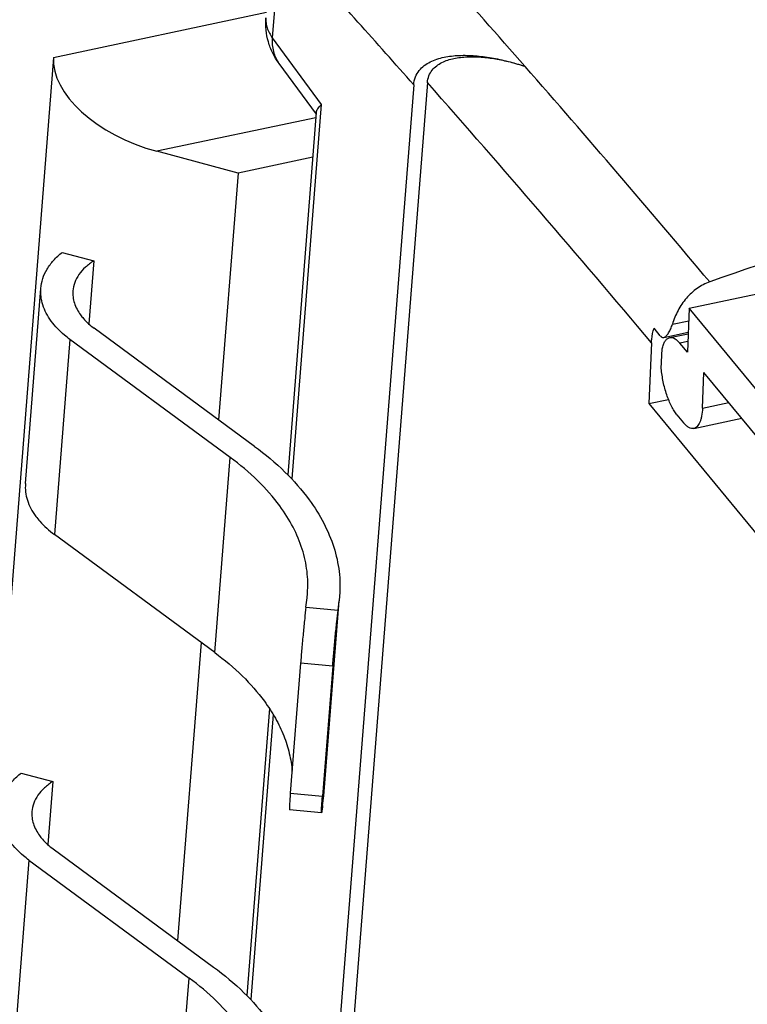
# Model space of a CAD drawing. Header units: millimetres. Extents: x 0 to 420, y 0 to 297.
# Tile 24 of 31: x 347 to 356, y 234 to 246. Entities that reach past the tile are written whole.
import ezdxf

# ---------------------------------------------------------------- set-up
doc = ezdxf.new("R2010")
doc.units = ezdxf.units.MM
doc.header["$LTSCALE"] = 23.1
doc.layers.add('T-EM12-T00-2DXF_CONTINUOUS_LINE', color=7, linetype='CONTINUOUS')
doc.layers.add('T-EM12-TXX-2DXF_CONTINUOUS_LINE', color=7, linetype='CONTINUOUS')

msp = doc.modelspace()

# ---------------------------------------------------------------- linework, layer by layer
at = {"layer": 'T-EM12-T00-2DXF_CONTINUOUS_LINE', "color": 9, "linetype": 'Continuous'}
for p, q in [((350.3525, 246.7355), (350.2943, 245.9958)), ((350.2943, 245.9958), (350.9015, 245.166)), ((353.4281, 245.6424), (353.4313, 245.6414)), ((350.9015, 245.166), (350.5357, 240.5199)), ((355.2594, 242.4399), (355.4612, 242.4826)), ((355.4505, 242.2249), (355.3525, 242.2042)), ((355.6321, 241.3988), (355.9587, 241.4679)), ((350.3054, 237.5955), (350.0268, 234.0568))]:
    msp.add_line(p, q, dxfattribs=at)
at = {"layer": 'T-EM12-T00-2DXF_CONTINUOUS_LINE', "color": 7, "linetype": 'Continuous'}
for p, q in [((350.3774, 245.6776), (350.8385, 245.0475)), ((352.2193, 245.4402), (347.6917, 187.9372)), ((352.0494, 245.4131), (347.5359, 188.0896)), ((350.8402, 245.0693), (350.486, 240.5706)), ((355.4678, 242.641), (366.3994, 244.9539)), ((355.4678, 242.641), (355.445, 242.0919)), ((357.5227, 240.1449), (355.4678, 242.641)), ((355.109, 242.2958), (355.0314, 242.3908)), ((355.1521, 242.2772), (355.4554, 242.3414)), ((355.2255, 242.2743), (355.4546, 242.3228)), ((354.9994, 242.2107), (354.9681, 241.456)), ((355.1216, 241.8916), (355.1316, 242.134)), ((355.445, 242.0919), (355.3525, 242.2042)), ((355.6321, 241.3988), (355.6505, 241.8423)), ((357.2945, 239.8454), (355.6505, 241.8423)), ((354.9681, 241.4563), (355.2104, 241.5076)), ((354.9681, 241.456), (357.623, 238.2311)), ((355.3158, 241.3172), (355.398, 241.2173)), ((355.525, 241.1472), (356.1192, 241.2729)), ((350.2578, 237.6722), (349.9771, 234.1075))]:
    msp.add_line(p, q, dxfattribs=at)
at = {"layer": 'T-EM12-T00-2DXF_CONTINUOUS_LINE', "color": 9, "linetype": 'Continuous'}
for centre, radius, start, end in [((231.4251, 139.0176), 162.0296, 41.151917, 42.234481), ((231.9988, 139.2721), 160.2438, 41.481047, 42.226643), ((223.4515, 132.0286), 172.6343, 39.987238, 41.156042), ((224.4936, 132.6777), 170.3797, 40.006623, 41.439635)]:
    msp.add_arc(centre, radius, start, end, dxfattribs=at)
at = {"layer": 'T-EM12-T00-2DXF_CONTINUOUS_LINE', "color": 7, "linetype": 'Continuous'}
msp.add_arc((368.5394, 206.9296), 38.2484, 101.95718, 109.57962, dxfattribs=at)
for points, knots in [([(350.3774, 245.6776), (350.3479, 245.7179), (350.2959, 245.8038), (350.2417, 245.9444), (350.2132, 246.0923), (350.2121, 246.1928), (350.2161, 246.2427)], [0, 0, 0, 0, 0.2499103, 0.4998953, 0.7499331, 1, 1, 1, 1]), ([(352.0494, 245.4131), (352.052, 245.4461), (352.066, 245.5092), (352.1137, 245.5903), (352.1785, 245.6526), (352.2542, 245.699), (352.3373, 245.7328), (352.4565, 245.7645), (352.6155, 245.7818), (352.8126, 245.7765), (353.0155, 245.7501), (353.222, 245.7054), (353.3592, 245.6651), (353.4281, 245.6424)], [0, 0, 0, 0, 0.0633003, 0.1215619, 0.1777406, 0.233836, 0.2908257, 0.3490935, 0.4696685, 0.5955503, 0.726188, 0.861114, 1, 1, 1, 1]), ([(352.2193, 245.4402), (352.2216, 245.4691), (352.2338, 245.5244), (352.2756, 245.5956), (352.3324, 245.6503), (352.3988, 245.6911), (352.4717, 245.7208), (352.5762, 245.7487), (352.7155, 245.7639), (352.8883, 245.7595), (353.0663, 245.7365), (353.2473, 245.6975), (353.3677, 245.6622), (353.4281, 245.6424)], [0, 0, 0, 0, 0.0633227, 0.1216077, 0.177802, 0.2339081, 0.2909031, 0.3491729, 0.4697447, 0.59562, 0.7262432, 0.8611469, 1, 1, 1, 1]), ([(350.8402, 245.0693), (350.8415, 245.0856), (350.8534, 245.1111), (350.8771, 245.1416), (350.8928, 245.1577), (350.9015, 245.166)], [0, 0, 0, 0, 0.4220714, 0.6895059, 1, 1, 1, 1]), ([(355.7218, 242.9664), (355.6663, 242.9467), (355.5596, 242.8904), (355.4264, 242.7669), (355.3237, 242.6139), (355.2772, 242.4991), (355.2594, 242.4399)], [0, 0, 0, 0, 0.2435403, 0.4916298, 0.7441306, 1, 1, 1, 1]), ([(354.9994, 242.2107), (355, 242.2256), (355.0047, 242.2865), (355.0177, 242.3467), (355.0314, 242.3908)], [0, 0, 0, 0, 0.2436414, 1, 1, 1, 1]), ([(355.1521, 242.2772), (355.1637, 242.2797), (355.1806, 242.2917), (355.1988, 242.3126), (355.2185, 242.3416), (355.24, 242.3841), (355.2536, 242.4207), (355.2594, 242.4399)], [0, 0, 0, 0, 0.1776659, 0.2902454, 0.4170837, 0.7003653, 1, 1, 1, 1]), ([(355.109, 242.2958), (355.112, 242.2922), (355.1181, 242.2859), (355.1289, 242.2791), (355.1405, 242.2759), (355.1483, 242.2764), (355.1521, 242.2772)], [0, 0, 0, 0, 0.282318, 0.5337309, 0.7668888, 1, 1, 1, 1]), ([(355.1316, 242.134), (355.1357, 242.1527), (355.145, 242.1865), (355.1658, 242.2299), (355.1887, 242.2567), (355.2094, 242.2695), (355.2201, 242.2732), (355.2255, 242.2743)], [0, 0, 0, 0, 0.3225979, 0.5907664, 0.8102367, 0.9072359, 1, 1, 1, 1]), ([(355.2255, 242.2743), (355.2352, 242.2764), (355.257, 242.2761), (355.2896, 242.2628), (355.3223, 242.2382), (355.3424, 242.2165), (355.3525, 242.2042)], [0, 0, 0, 0, 0.1960983, 0.4185839, 0.6842257, 1, 1, 1, 1]), ([(355.3158, 241.3172), (355.3032, 241.3324), (355.2789, 241.3669), (355.2462, 241.4251), (355.2157, 241.4919), (355.1784, 241.5921), (355.1427, 241.7256), (355.1262, 241.8361), (355.1216, 241.8916)], [0, 0, 0, 0, 0.0963337, 0.2056337, 0.3260384, 0.4551382, 0.7279673, 1, 1, 1, 1]), ([(355.6321, 241.3988), (355.6308, 241.366), (355.6263, 241.3189), (355.6129, 241.2607), (355.6006, 241.2247), (355.5856, 241.1949), (355.5681, 241.1715), (355.5479, 241.1549), (355.5326, 241.1488), (355.525, 241.1472)], [0, 0, 0, 0, 0.3402685, 0.4876518, 0.6185811, 0.7331148, 0.832505, 0.9197387, 1, 1, 1, 1]), ([(355.525, 241.1472), (355.5153, 241.1452), (355.4935, 241.1455), (355.4609, 241.1588), (355.4282, 241.1834), (355.4081, 241.205), (355.398, 241.2173)], [0, 0, 0, 0, 0.1960981, 0.4185846, 0.6842251, 1, 1, 1, 1])]:
    msp.add_open_spline(points, degree=3, knots=knots, dxfattribs=at)
at = {"layer": 'T-EM12-T00-2DXF_CONTINUOUS_LINE', "color": 9, "linetype": 'Continuous'}
for points, knots in [([(350.2161, 246.2427), (350.2144, 246.2219), (350.2154, 246.1795), (350.2344, 246.0932), (350.2672, 246.0328), (350.2943, 245.9958)], [0, 0, 0, 0, 0.2365198, 0.479018, 1, 1, 1, 1]), ([(350.2943, 245.9958), (350.292, 245.9665), (350.2917, 245.9086), (350.3057, 245.8244), (350.3337, 245.7463), (350.3615, 245.6993), (350.3774, 245.6776)], [0, 0, 0, 0, 0.2627341, 0.5150063, 0.7595607, 1, 1, 1, 1])]:
    msp.add_open_spline(points, degree=3, knots=knots, dxfattribs=at)
at = {"layer": 'T-EM12-TXX-2DXF_CONTINUOUS_LINE', "color": 9, "linetype": 'Continuous'}
for p, q in [((347.5798, 245.7533), (350.2215, 246.3123)), ((350.8351, 245.0045), (348.8607, 244.5868)), ((347.782, 242.2526), (347.5912, 239.8289)), ((349.5806, 238.3638), (349.7714, 240.7874)), ((350.933, 236.585), (351.1238, 239.0087)), ((350.7118, 238.929), (351.11, 238.8922)), ((351.0436, 238.1972), (350.6454, 238.234)), ((350.5182, 236.6183), (350.9164, 236.5815)), ((347.2731, 235.7895), (347.0823, 233.3659)), ((349.0717, 231.9007), (349.2625, 234.3244))]:
    msp.add_line(p, q, dxfattribs=at)
at = {"layer": 'T-EM12-TXX-2DXF_CONTINUOUS_LINE', "color": 7, "linetype": 'Continuous'}
for p, q in [((347.5798, 245.7533), (344.9844, 212.7917)), ((349.8691, 244.3177), (348.8607, 244.5868)), ((350.7965, 244.514), (349.8691, 244.3177)), ((349.8691, 244.3177), (349.6278, 241.2536)), ((347.6869, 243.3327), (348.0793, 243.228)), ((348.0793, 243.228), (348.0176, 242.4446)), ((347.2314, 240.4619), (347.4222, 242.8855)), ((350.0743, 240.9248), (348.0848, 242.39)), ((349.7714, 240.7874), (347.782, 242.2526)), ((349.5806, 238.3638), (347.5912, 239.8289)), ((350.7256, 239.0455), (350.7309, 239.0996)), ((351.1297, 239.0682), (351.1238, 239.0087)), ((350.7118, 238.929), (350.7256, 239.0455)), ((350.9389, 236.6445), (351.125, 239.0086)), ((351.11, 238.8922), (351.1238, 239.0087)), ((349.4102, 238.4893), (349.119, 234.7905)), ((350.6454, 238.234), (350.5182, 236.6183)), ((351.0436, 238.1972), (350.9164, 236.5815)), ((347.178, 236.8696), (347.5704, 236.7649)), ((347.5704, 236.7649), (347.5087, 235.9815)), ((350.933, 236.585), (350.9388, 236.6445)), ((350.9192, 236.4686), (350.933, 236.585)), ((350.9049, 236.3746), (350.5067, 236.4115)), ((347.5759, 235.9269), (349.5654, 234.4617)), ((347.2731, 235.7895), (349.2625, 234.3244))]:
    msp.add_line(p, q, dxfattribs=at)
msp.add_ellipse((348.9243, 245.3946), major_axis=(1.3187, -0.4787), ratio=0.5634703, start_param=-2.987101, end_param=-1.4163047, dxfattribs=at)
for points, knots in [([(347.4222, 242.8855), (347.4254, 242.9266), (347.4422, 243.0096), (347.4968, 243.1276), (347.5793, 243.2378), (347.6487, 243.3022), (347.6869, 243.3327)], [0, 0, 0, 0, 0.2312266, 0.4707432, 0.7254323, 1, 1, 1, 1]), ([(348.0793, 243.228), (348.0423, 243.2042), (347.9749, 243.153), (347.8937, 243.0616), (347.8399, 242.9613), (347.8238, 242.8894), (347.821, 242.8541)], [0, 0, 0, 0, 0.2807661, 0.5371284, 0.7740391, 1, 1, 1, 1]), ([(347.5511, 242.4787), (347.5281, 242.5101), (347.4875, 242.5745), (347.4442, 242.6772), (347.4211, 242.7814), (347.4195, 242.8514), (347.4222, 242.8855)], [0, 0, 0, 0, 0.268524, 0.5218067, 0.7638876, 1, 1, 1, 1]), ([(347.821, 242.8541), (347.819, 242.8291), (347.8201, 242.7778), (347.8432, 242.6735), (347.8828, 242.6005), (347.9155, 242.5558)], [0, 0, 0, 0, 0.2365195, 0.4790171, 1, 1, 1, 1]), ([(347.9155, 242.5558), (347.9265, 242.5407), (347.9762, 242.479), (348.0361, 242.4259), (348.0848, 242.39)], [0, 0, 0, 0, 0.2355609, 1, 1, 1, 1]), ([(347.782, 242.2526), (347.759, 242.2696), (347.6742, 242.3363), (347.598, 242.4147), (347.5511, 242.4787)], [0, 0, 0, 0, 0.2652716, 1, 1, 1, 1]), ([(350.0743, 240.9248), (350.2069, 240.8271), (350.4508, 240.6231), (350.6617, 240.3844), (350.7515, 240.2616)], [0, 0, 0, 0, 0.519846, 1, 1, 1, 1]), ([(350.3871, 240.1845), (350.3055, 240.2961), (350.1137, 240.5131), (349.892, 240.6986), (349.7714, 240.7874)], [0, 0, 0, 0, 0.480154, 1, 1, 1, 1]), ([(347.2314, 240.4619), (347.2287, 240.4277), (347.2302, 240.3578), (347.2533, 240.2535), (347.2967, 240.1509), (347.3373, 240.0865), (347.3603, 240.055)], [0, 0, 0, 0, 0.2361124, 0.4781933, 0.731476, 1, 1, 1, 1]), ([(350.7309, 239.0996), (350.7381, 239.1907), (350.734, 239.3772), (350.6723, 239.6552), (350.5567, 239.929), (350.4485, 240.1006), (350.3871, 240.1845)], [0, 0, 0, 0, 0.2361197, 0.4781966, 0.731479, 1, 1, 1, 1]), ([(350.7515, 240.2616), (350.819, 240.1693), (350.9381, 239.9805), (351.0653, 239.6794), (351.1331, 239.3736), (351.1376, 239.1684), (351.1297, 239.0682)], [0, 0, 0, 0, 0.2685204, 0.521805, 0.7638834, 1, 1, 1, 1]), ([(347.3603, 240.055), (347.3753, 240.0345), (347.443, 239.9503), (347.5247, 239.8779), (347.5912, 239.8289)], [0, 0, 0, 0, 0.2355609, 1, 1, 1, 1]), ([(350.7118, 238.929), (350.7061, 238.8817), (350.6945, 238.7737), (350.6774, 238.6009), (350.6605, 238.4166), (350.65, 238.293), (350.6454, 238.234)], [0, 0, 0, 0, 0.2048002, 0.4667455, 0.7459769, 1, 1, 1, 1]), ([(351.0436, 238.1972), (351.0483, 238.2562), (351.0587, 238.3798), (351.0756, 238.5641), (351.0928, 238.7369), (351.1044, 238.8449), (351.11, 238.8922)], [0, 0, 0, 0, 0.2540231, 0.5332545, 0.7951998, 1, 1, 1, 1]), ([(349.5806, 238.3638), (349.7012, 238.275), (349.9229, 238.0895), (350.1146, 237.8725), (350.1963, 237.7609)], [0, 0, 0, 0, 0.519846, 1, 1, 1, 1]), ([(350.1963, 237.7609), (350.2459, 237.693), (350.3356, 237.5549), (350.4403, 237.3371), (350.5107, 237.1157), (350.5344, 236.9655), (350.5402, 236.8911)], [0, 0, 0, 0, 0.2664011, 0.5202128, 0.7637523, 1, 1, 1, 1]), ([(346.9133, 236.4225), (346.9166, 236.4635), (346.9334, 236.5465), (346.988, 236.6646), (347.0704, 236.7748), (347.1398, 236.8391), (347.178, 236.8696)], [0, 0, 0, 0, 0.2312266, 0.4707432, 0.7254323, 1, 1, 1, 1]), ([(347.5704, 236.7649), (347.5334, 236.7411), (347.466, 236.6899), (347.3848, 236.5985), (347.331, 236.4982), (347.3149, 236.4264), (347.3121, 236.3911)], [0, 0, 0, 0, 0.2807661, 0.5371284, 0.7740391, 1, 1, 1, 1]), ([(350.5182, 236.6183), (350.517, 236.6031), (350.5148, 236.5743), (350.5118, 236.5336), (350.5094, 236.4981), (350.5078, 236.4721), (350.5068, 236.4543), (350.5063, 236.4432), (350.506, 236.4338), (350.5058, 236.426), (350.5058, 236.42), (350.5059, 236.4156), (350.5061, 236.413), (350.5064, 236.4118), (350.5066, 236.4115), (350.5067, 236.4115)], [0, 0, 0, 0, 0.2203242, 0.417929, 0.5900392, 0.7342839, 0.7953143, 0.8486576, 0.8941377, 0.9315944, 0.9609138, 0.9820102, 0.9948772, 0.9983001, 1, 1, 1, 1]), ([(350.9049, 236.3746), (350.9048, 236.3747), (350.9046, 236.375), (350.9043, 236.3762), (350.9041, 236.3788), (350.904, 236.3831), (350.904, 236.3892), (350.9042, 236.397), (350.9046, 236.4064), (350.9051, 236.4174), (350.906, 236.4353), (350.9076, 236.4613), (350.91, 236.4968), (350.913, 236.5375), (350.9152, 236.5663), (350.9164, 236.5815)], [0, 0, 0, 0, 0.0016999, 0.0051228, 0.0179898, 0.0390862, 0.0684056, 0.1058623, 0.1513424, 0.2046857, 0.2657161, 0.4099608, 0.582071, 0.7796758, 1, 1, 1, 1]), ([(347.3121, 236.3911), (347.3101, 236.366), (347.3113, 236.3147), (347.3343, 236.2104), (347.3739, 236.1374), (347.4066, 236.0927)], [0, 0, 0, 0, 0.2365195, 0.4790171, 1, 1, 1, 1]), ([(350.9192, 236.4686), (350.9183, 236.4614), (350.9167, 236.4479), (350.9143, 236.429), (350.9121, 236.4129), (350.9102, 236.3995), (350.9086, 236.3891), (350.9073, 236.3822), (350.9065, 236.3782), (350.9059, 236.3763), (350.9055, 236.3752), (350.9051, 236.3746), (350.9049, 236.3746)], [0, 0, 0, 0, 0.2276106, 0.4278935, 0.5994816, 0.7413873, 0.852788, 0.9330225, 0.961339, 0.9817719, 0.9944248, 1, 1, 1, 1]), ([(347.2731, 235.7895), (347.2501, 235.8065), (347.1653, 235.8732), (347.0891, 235.9516), (347.0422, 236.0156)], [0, 0, 0, 0, 0.2652716, 1, 1, 1, 1]), ([(347.4066, 236.0927), (347.4176, 236.0777), (347.4673, 236.0159), (347.5272, 235.9628), (347.5759, 235.9269)], [0, 0, 0, 0, 0.2355609, 1, 1, 1, 1]), ([(349.5654, 234.4617), (349.698, 234.3641), (349.9419, 234.16), (350.1528, 233.9213), (350.2426, 233.7985)], [0, 0, 0, 0, 0.519846, 1, 1, 1, 1]), ([(349.8782, 233.7214), (349.7966, 233.8331), (349.6048, 234.0501), (349.3831, 234.2355), (349.2625, 234.3244)], [0, 0, 0, 0, 0.480154, 1, 1, 1, 1])]:
    msp.add_open_spline(points, degree=3, knots=knots, dxfattribs=at)

doc.saveas('drawing.dxf')
